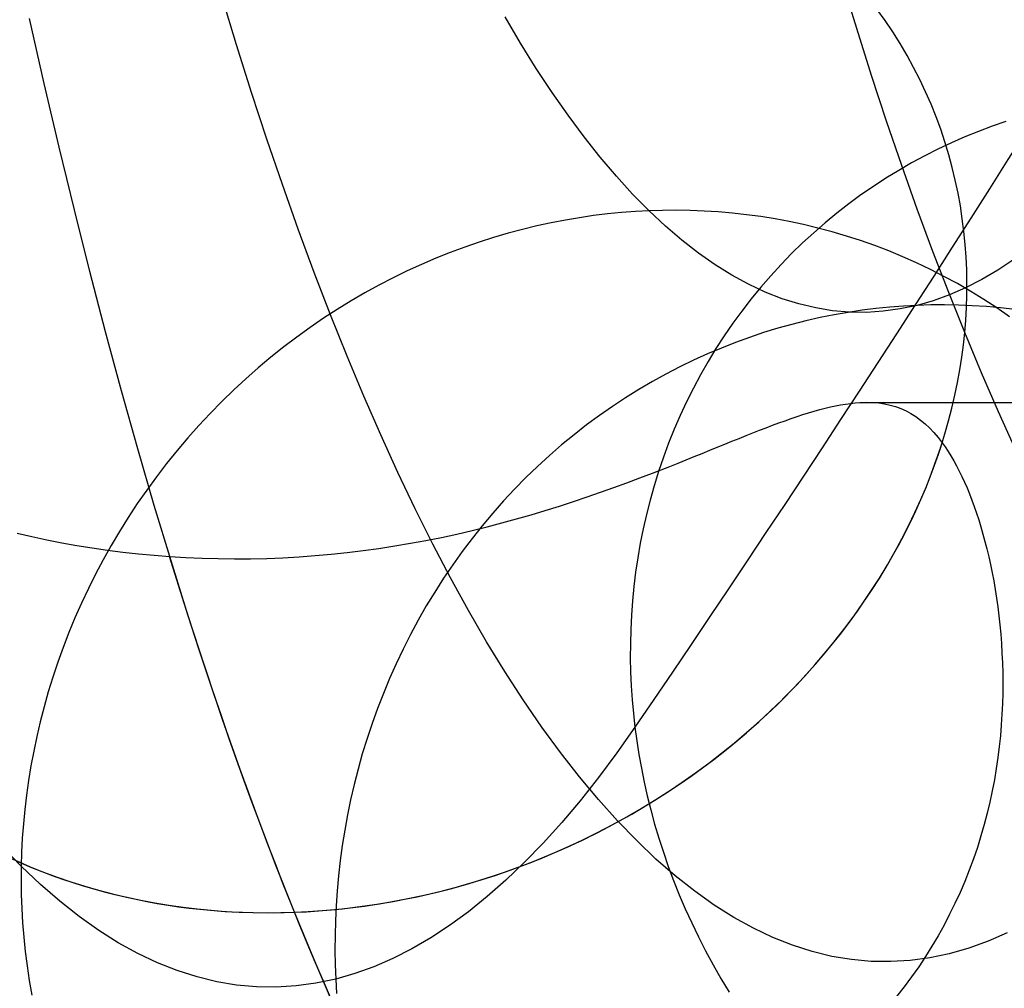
# Model space of a CAD drawing. Extents: x -37 to 483, y -973 to -253.
# Tile 4 of 197: x 37 to 58, y -958 to -938. Entities that reach past the tile are written whole.
import ezdxf

# ---------------------------------------------------------------- set-up
doc = ezdxf.new("R2010")
doc.units = 0
doc.layers.add('PREDEFINITO', color=7, linetype='CONTINUOUS')

msp = doc.modelspace()

# ---------------------------------------------------------------- linework, layer by layer
at = {"layer": 'PREDEFINITO'}
for p, q in [((54.519, -938.528, 127.096), (54.22, -937.55, 126.051)), ((41.857, -938.863, 129.445), (41.556, -937.874, 128.389)), ((47.657, -938.828, 152.469), (47.339, -938.29, 151.353)), ((55.096, -938.362, 138.946), (54.931, -938.131, 139.119)), ((37.931, -939.651, 112.873), (37.631, -938.325, 111.822)), ((55.254, -938.597, 138.772), (55.096, -938.362, 138.946)), ((54.822, -939.484, 128.157), (54.519, -938.528, 127.096)), ((55.404, -938.835, 138.598), (55.254, -938.597, 138.772)), ((42.165, -939.833, 130.521), (41.857, -938.863, 129.445)), ((47.977, -939.342, 153.595), (47.657, -938.828, 152.469)), ((55.546, -939.077, 138.423), (55.404, -938.835, 138.598)), ((55.68, -939.322, 138.248), (55.546, -939.077, 138.423)), ((48.3, -939.832, 154.73), (47.977, -939.342, 153.595)), ((55.129, -940.417, 129.232), (54.822, -939.484, 128.157)), ((55.806, -939.57, 138.074), (55.68, -939.322, 138.248)), ((38.235, -940.953, 113.944), (37.931, -939.651, 112.873)), ((55.925, -939.821, 137.9), (55.806, -939.57, 138.074)), ((42.477, -940.784, 131.615), (42.165, -939.833, 130.521)), ((48.625, -940.297, 155.873), (48.3, -939.832, 154.73)), ((56.035, -940.074, 137.726), (55.925, -939.821, 137.9)), ((56.137, -940.329, 137.552), (56.035, -940.074, 137.726)), ((48.952, -940.738, 157.024), (48.625, -940.297, 155.873)), ((55.44, -941.327, 130.323), (55.129, -940.417, 129.232)), ((56.232, -940.586, 137.38), (56.137, -940.329, 137.552)), ((57.282, -940.521, 200.801), (57.003, -940.627, 200.895)), ((57.562, -940.423, 200.71), (57.282, -940.521, 200.801)), ((56.318, -940.844, 137.208), (56.232, -940.586, 137.38)), ((57.003, -940.627, 200.895), (56.725, -940.741, 200.99)), ((42.794, -941.713, 132.729), (42.477, -940.784, 131.615)), ((49.281, -941.153, 158.183), (48.952, -940.738, 157.024)), ((56.45, -940.862, 201.086), (56.177, -940.991, 201.184)), ((56.397, -941.104, 137.037), (56.318, -940.844, 137.208)), ((56.725, -940.741, 200.99), (56.45, -940.862, 201.086)), ((38.546, -942.232, 115.036), (38.235, -940.953, 113.944)), ((56.177, -940.991, 201.184), (55.907, -941.128, 201.284)), ((56.468, -941.364, 136.867), (56.397, -941.104, 137.037)), ((49.611, -941.544, 159.349), (49.281, -941.153, 158.183)), ((55.639, -941.273, 201.385), (55.375, -941.425, 201.488)), ((55.755, -942.213, 131.427), (55.44, -941.327, 130.323)), ((55.907, -941.128, 201.284), (55.639, -941.273, 201.385)), ((55.375, -941.425, 201.488), (55.115, -941.585, 201.592)), ((56.531, -941.626, 136.699), (56.468, -941.364, 136.867)), ((43.117, -942.622, 133.862), (42.794, -941.713, 132.729)), ((49.944, -941.909, 160.522), (49.611, -941.544, 159.349)), ((55.115, -941.585, 201.592), (54.858, -941.752, 201.697)), ((56.586, -941.888, 136.532), (56.531, -941.626, 136.699)), ((50.278, -942.249, 161.701), (49.944, -941.909, 160.522)), ((54.605, -941.926, 201.803), (54.356, -942.108, 201.91)), ((54.858, -941.752, 201.697), (54.605, -941.926, 201.803)), ((56.634, -942.15, 136.367), (56.586, -941.888, 136.532)), ((54.356, -942.108, 201.91), (54.113, -942.297, 202.018)), ((38.862, -943.487, 116.148), (38.546, -942.232, 115.036)), ((49.433, -942.313, 161.875), (49.147, -942.348, 161.93)), ((49.717, -942.285, 161.818), (49.433, -942.313, 161.875)), ((49.999, -942.264, 161.761), (49.717, -942.285, 161.818)), ((50.278, -942.249, 161.701), (49.999, -942.264, 161.761)), ((50.556, -942.24, 161.641), (50.278, -942.249, 161.701)), ((50.613, -942.563, 162.887), (50.278, -942.249, 161.701)), ((50.837, -942.238, 161.578), (50.556, -942.24, 161.641)), ((51.121, -942.243, 161.512), (50.837, -942.238, 161.578)), ((51.406, -942.254, 161.445), (51.121, -942.243, 161.512)), ((51.692, -942.272, 161.375), (51.406, -942.254, 161.445)), ((51.98, -942.297, 161.303), (51.692, -942.272, 161.375)), ((52.27, -942.329, 161.229), (51.98, -942.297, 161.303)), ((52.56, -942.368, 161.153), (52.27, -942.329, 161.229)), ((54.113, -942.297, 202.018), (53.874, -942.493, 202.126)), ((56.074, -943.077, 132.546), (55.755, -942.213, 131.427)), ((56.674, -942.412, 136.203), (56.634, -942.15, 136.367)), ((48.279, -942.495, 162.087), (47.987, -942.558, 162.136)), ((48.57, -942.439, 162.036), (48.279, -942.495, 162.087)), ((48.86, -942.39, 161.984), (48.57, -942.439, 162.036)), ((49.147, -942.348, 161.93), (48.86, -942.39, 161.984)), ((52.851, -942.415, 161.074), (52.56, -942.368, 161.153)), ((53.142, -942.47, 160.994), (52.851, -942.415, 161.074)), ((53.434, -942.532, 160.911), (53.142, -942.47, 160.994)), ((53.726, -942.601, 160.826), (53.434, -942.532, 160.911)), ((53.874, -942.493, 202.126), (53.64, -942.696, 202.236)), ((56.707, -942.673, 136.042), (56.674, -942.412, 136.203)), ((43.444, -943.508, 135.012), (43.117, -942.622, 133.862)), ((47.399, -942.708, 162.228), (47.105, -942.795, 162.271)), ((47.693, -942.63, 162.183), (47.399, -942.708, 162.228)), ((47.987, -942.558, 162.136), (47.693, -942.63, 162.183)), ((50.95, -942.852, 164.079), (50.613, -942.563, 162.887)), ((53.64, -942.696, 202.236), (53.412, -942.906, 202.346)), ((54.017, -942.679, 160.739), (53.726, -942.601, 160.826)), ((54.307, -942.764, 160.65), (54.017, -942.679, 160.739)), ((56.732, -942.934, 135.882), (56.707, -942.673, 136.042)), ((46.81, -942.889, 162.313), (46.515, -942.991, 162.352)), ((47.105, -942.795, 162.271), (46.81, -942.889, 162.313)), ((51.288, -943.114, 165.276), (50.95, -942.852, 164.079)), ((53.412, -942.906, 202.346), (53.19, -943.122, 202.457)), ((54.597, -942.858, 160.559), (54.307, -942.764, 160.65)), ((54.886, -942.959, 160.467), (54.597, -942.858, 160.559)), ((56.751, -943.195, 135.724), (56.732, -942.934, 135.882)), ((46.221, -943.101, 162.389), (45.927, -943.218, 162.423)), ((46.515, -942.991, 162.352), (46.221, -943.101, 162.389)), ((51.627, -943.352, 166.477), (51.288, -943.114, 165.276)), ((53.19, -943.122, 202.457), (52.974, -943.345, 202.567)), ((55.172, -943.069, 160.372), (54.886, -942.959, 160.467)), ((55.458, -943.186, 160.276), (55.172, -943.069, 160.372)), ((56.396, -943.916, 133.678), (56.074, -943.077, 132.546)), ((45.927, -943.218, 162.423), (45.634, -943.344, 162.455)), ((55.741, -943.312, 160.178), (55.458, -943.186, 160.276)), ((56.021, -943.445, 160.078), (55.741, -943.312, 160.178)), ((56.763, -943.455, 135.568), (56.751, -943.195, 135.724)), ((57.726, -943.246, 188.211), (57.398, -943.461, 187.037)), ((39.183, -944.718, 117.279), (38.862, -943.487, 116.148)), ((43.777, -944.373, 136.18), (43.444, -943.508, 135.012)), ((45.343, -943.477, 162.485), (45.052, -943.619, 162.513)), ((45.634, -943.344, 162.455), (45.343, -943.477, 162.485)), ((51.968, -943.563, 167.684), (51.627, -943.352, 166.477)), ((52.974, -943.345, 202.567), (52.763, -943.574, 202.679)), ((56.299, -943.587, 159.977), (56.021, -943.445, 160.078)), ((56.767, -943.713, 135.415), (56.763, -943.455, 135.568)), ((57.398, -943.461, 187.037), (57.07, -943.652, 185.861)), ((45.052, -943.619, 162.513), (44.764, -943.768, 162.537)), ((52.309, -943.749, 168.895), (51.968, -943.563, 167.684)), ((52.763, -943.574, 202.679), (52.56, -943.808, 202.79)), ((56.574, -943.736, 159.874), (56.299, -943.587, 159.977)), ((56.845, -943.894, 159.77), (56.574, -943.736, 159.874)), ((57.07, -943.652, 185.861), (56.74, -943.82, 184.683)), ((56.766, -943.97, 135.264), (56.767, -943.713, 135.415)), ((44.478, -943.925, 162.56), (44.194, -944.09, 162.579)), ((44.764, -943.768, 162.537), (44.478, -943.925, 162.56)), ((52.651, -943.909, 170.109), (52.309, -943.749, 168.895)), ((52.56, -943.808, 202.79), (52.363, -944.049, 202.901)), ((52.994, -944.043, 171.327), (52.651, -943.909, 170.109)), ((56.722, -944.731, 134.824), (56.396, -943.916, 133.678)), ((56.74, -943.82, 184.683), (56.411, -943.964, 183.504)), ((57.113, -944.059, 159.665), (56.845, -943.894, 159.77)), ((44.194, -944.09, 162.579), (43.913, -944.263, 162.596)), ((52.363, -944.049, 202.901), (52.172, -944.295, 203.013)), ((53.338, -944.151, 172.548), (52.994, -944.043, 171.327)), ((56.081, -944.084, 182.324), (55.75, -944.179, 181.144)), ((56.411, -943.964, 183.504), (56.081, -944.084, 182.324)), ((56.757, -944.226, 135.115), (56.766, -943.97, 135.264)), ((57.377, -944.232, 159.559), (57.113, -944.059, 159.665)), ((43.913, -944.263, 162.596), (43.635, -944.443, 162.61)), ((52.172, -944.295, 203.013), (51.989, -944.546, 203.124)), ((53.682, -944.233, 173.771), (53.338, -944.151, 172.548)), ((54.026, -944.289, 174.997), (53.682, -944.233, 173.771)), ((54.371, -944.319, 176.224), (54.026, -944.289, 174.997)), ((54.343, -944.322, 181.465), (54.057, -944.372, 181.531)), ((54.628, -944.279, 181.4), (54.343, -944.322, 181.465)), ((54.716, -944.323, 177.453), (54.371, -944.319, 176.224)), ((54.911, -944.244, 181.335), (54.628, -944.279, 181.4)), ((55.061, -944.301, 178.683), (54.716, -944.323, 177.453)), ((55.193, -944.216, 181.271), (54.911, -944.244, 181.335)), ((55.406, -944.253, 179.913), (55.061, -944.301, 178.683)), ((55.472, -944.194, 181.207), (55.193, -944.216, 181.271)), ((55.75, -944.179, 181.144), (55.406, -944.253, 179.913)), ((55.75, -944.179, 181.144), (55.472, -944.194, 181.207)), ((56.028, -944.171, 181.08), (55.75, -944.179, 181.144)), ((56.309, -944.169, 181.016), (56.028, -944.171, 181.08)), ((56.593, -944.174, 180.952), (56.309, -944.169, 181.016)), ((56.878, -944.186, 180.887), (56.593, -944.174, 180.952)), ((56.743, -944.479, 134.968), (56.757, -944.226, 135.115)), ((57.166, -944.205, 180.821), (56.878, -944.186, 180.887)), ((57.456, -944.231, 180.755), (57.166, -944.205, 180.821)), ((57.637, -944.412, 159.451), (57.377, -944.232, 159.559)), ((57.747, -944.265, 180.689), (57.456, -944.231, 180.755)), ((43.635, -944.443, 162.61), (43.36, -944.631, 162.622)), ((44.114, -945.214, 137.366), (43.777, -944.373, 136.18)), ((53.482, -944.494, 181.662), (53.194, -944.567, 181.728)), ((53.77, -944.429, 181.596), (53.482, -944.494, 181.662)), ((54.057, -944.372, 181.531), (53.77, -944.429, 181.596)), ((56.722, -944.731, 134.824), (56.743, -944.479, 134.968)), ((39.51, -945.925, 118.429), (39.183, -944.718, 117.279)), ((43.36, -944.631, 162.622), (43.089, -944.826, 162.63)), ((51.989, -944.546, 203.124), (51.813, -944.802, 203.235)), ((52.617, -944.736, 181.86), (52.329, -944.833, 181.926)), ((52.906, -944.648, 181.794), (52.617, -944.736, 181.86)), ((53.194, -944.567, 181.728), (52.906, -944.648, 181.794)), ((56.695, -944.983, 134.682), (56.722, -944.731, 134.824)), ((57.065, -945.555, 136.033), (56.722, -944.731, 134.824)), ((43.089, -944.826, 162.63), (42.822, -945.028, 162.636)), ((51.813, -944.802, 203.235), (51.645, -945.063, 203.345)), ((52.042, -944.937, 181.992), (51.756, -945.05, 182.058)), ((52.329, -944.833, 181.926), (52.042, -944.937, 181.992)), ((42.822, -945.028, 162.636), (42.559, -945.238, 162.639)), ((51.756, -945.05, 182.058), (51.47, -945.17, 182.123)), ((51.645, -945.063, 203.345), (51.483, -945.328, 203.455)), ((56.662, -945.238, 134.539), (56.695, -944.983, 134.682)), ((42.559, -945.238, 162.639), (42.301, -945.454, 162.638)), ((44.455, -946.031, 138.569), (44.114, -945.214, 137.366)), ((51.186, -945.299, 182.188), (50.904, -945.436, 182.253)), ((51.47, -945.17, 182.123), (51.186, -945.299, 182.188)), ((51.483, -945.328, 203.455), (51.33, -945.597, 203.564)), ((56.622, -945.495, 134.397), (56.662, -945.238, 134.539)), ((42.301, -945.454, 162.638), (42.047, -945.677, 162.635)), ((50.904, -945.436, 182.253), (50.624, -945.581, 182.317)), ((56.575, -945.753, 134.255), (56.622, -945.495, 134.397)), ((42.047, -945.677, 162.635), (41.799, -945.906, 162.63)), ((50.346, -945.734, 182.381), (50.071, -945.896, 182.445)), ((50.624, -945.581, 182.317), (50.346, -945.734, 182.381)), ((51.33, -945.597, 203.564), (51.184, -945.87, 203.673)), ((57.413, -946.352, 137.255), (57.065, -945.555, 136.033)), ((39.841, -947.106, 119.599), (39.51, -945.925, 118.429)), ((41.799, -945.906, 162.63), (41.556, -946.142, 162.621)), ((50.071, -945.896, 182.445), (49.799, -946.065, 182.507)), ((51.184, -945.87, 203.673), (51.046, -946.146, 203.781)), ((56.521, -946.014, 134.113), (56.575, -945.753, 134.255)), ((41.556, -946.142, 162.621), (41.318, -946.384, 162.609)), ((44.802, -946.825, 139.788), (44.455, -946.031, 138.569)), ((49.799, -946.065, 182.507), (49.53, -946.242, 182.569)), ((51.046, -946.146, 203.781), (50.915, -946.426, 203.887)), ((56.46, -946.276, 133.972), (56.521, -946.014, 134.113)), ((49.53, -946.242, 182.569), (49.265, -946.427, 182.63)), ((53.536, -946.373, 127.481), (53.651, -946.339, 127.654)), ((53.651, -946.339, 127.654), (53.763, -946.308, 127.829)), ((53.763, -946.308, 127.829), (53.873, -946.279, 128.005)), ((53.873, -946.279, 128.005), (53.98, -946.253, 128.184)), ((53.98, -946.253, 128.184), (54.086, -946.231, 128.365)), ((54.086, -946.231, 128.365), (54.19, -946.211, 128.548)), ((54.19, -946.211, 128.548), (54.291, -946.194, 128.732)), ((54.291, -946.194, 128.732), (54.391, -946.18, 128.919)), ((54.391, -946.18, 128.919), (54.489, -946.17, 129.107)), ((54.489, -946.17, 129.107), (54.585, -946.163, 129.297)), ((54.585, -946.163, 129.297), (54.716, -946.159, 129.566)), ((54.585, -946.163, 129.297), (222.729, -946.163, 129.297)), ((54.716, -946.159, 129.566), (54.844, -946.162, 129.836)), ((54.844, -946.162, 129.836), (54.967, -946.172, 130.106)), ((54.967, -946.172, 130.106), (55.085, -946.19, 130.377)), ((55.085, -946.19, 130.377), (55.201, -946.215, 130.648)), ((55.201, -946.215, 130.648), (55.312, -946.247, 130.92)), ((55.312, -946.247, 130.92), (55.42, -946.287, 131.191)), ((55.42, -946.287, 131.191), (55.525, -946.334, 131.462)), ((55.525, -946.334, 131.462), (55.626, -946.388, 131.732)), ((56.392, -946.54, 133.831), (56.46, -946.276, 133.972)), ((57.763, -947.122, 138.491), (57.413, -946.352, 137.255)), ((41.318, -946.384, 162.609), (41.087, -946.632, 162.594)), ((49.265, -946.427, 182.63), (49.004, -946.62, 182.691)), ((50.915, -946.426, 203.887), (50.793, -946.708, 203.993)), ((52.93, -946.58, 126.647), (53.056, -946.534, 126.809)), ((53.056, -946.534, 126.809), (53.18, -946.491, 126.974)), ((53.18, -946.491, 126.974), (53.301, -946.449, 127.141)), ((53.301, -946.449, 127.141), (53.42, -946.41, 127.31)), ((53.42, -946.41, 127.31), (53.536, -946.373, 127.481)), ((55.626, -946.388, 131.732), (55.725, -946.45, 132.002)), ((55.725, -946.45, 132.002), (55.82, -946.52, 132.271)), ((55.82, -946.52, 132.271), (55.913, -946.597, 132.54)), ((56.316, -946.805, 133.692), (56.392, -946.54, 133.831)), ((41.087, -946.632, 162.594), (40.861, -946.886, 162.577)), ((49.004, -946.62, 182.691), (48.747, -946.82, 182.75)), ((50.793, -946.708, 203.993), (50.679, -946.993, 204.098)), ((52.398, -946.783, 126.017), (52.535, -946.73, 126.171)), ((52.535, -946.73, 126.171), (52.669, -946.678, 126.328)), ((52.669, -946.678, 126.328), (52.801, -946.628, 126.486)), ((52.801, -946.628, 126.486), (52.93, -946.58, 126.647)), ((55.913, -946.597, 132.54), (56.004, -946.682, 132.807)), ((56.004, -946.682, 132.807), (56.092, -946.775, 133.072)), ((40.861, -946.886, 162.577), (40.642, -947.144, 162.556)), ((45.152, -947.593, 141.023), (44.802, -946.825, 139.788)), ((48.747, -946.82, 182.75), (48.494, -947.028, 182.808)), ((51.823, -947.014, 125.424), (51.971, -946.954, 125.569)), ((51.971, -946.954, 125.569), (52.117, -946.895, 125.716)), ((52.117, -946.895, 125.716), (52.259, -946.839, 125.866)), ((52.259, -946.839, 125.866), (52.398, -946.783, 126.017)), ((56.092, -946.775, 133.072), (56.178, -946.875, 133.336)), ((56.178, -946.875, 133.336), (56.262, -946.984, 133.599)), ((56.233, -947.071, 133.554), (56.316, -946.805, 133.692)), ((40.178, -948.263, 120.786), (39.841, -947.106, 119.599)), ((40.642, -947.144, 162.556), (40.429, -947.408, 162.533)), ((48.494, -947.028, 182.808), (48.246, -947.243, 182.865)), ((50.679, -946.993, 204.098), (50.572, -947.281, 204.201)), ((51.361, -947.201, 125.002), (51.518, -947.138, 125.14)), ((51.518, -947.138, 125.14), (51.672, -947.075, 125.281)), ((51.672, -947.075, 125.281), (51.823, -947.014, 125.424)), ((56.143, -947.338, 133.416), (56.233, -947.071, 133.554)), ((56.186, -947.214, 133.48), (56.262, -946.984, 133.599)), ((56.262, -946.984, 133.599), (56.323, -947.07, 133.793)), ((56.323, -947.07, 133.793), (56.383, -947.16, 133.987)), ((48.246, -947.243, 182.865), (48.003, -947.466, 182.922)), ((50.572, -947.281, 204.201), (50.474, -947.57, 204.304)), ((50.87, -947.398, 124.602), (51.037, -947.332, 124.733)), ((51.037, -947.332, 124.733), (51.2, -947.266, 124.867)), ((51.2, -947.266, 124.867), (51.361, -947.201, 125.002)), ((56.045, -947.606, 133.28), (56.143, -947.338, 133.416)), ((56.105, -947.445, 133.362), (56.186, -947.214, 133.48)), ((56.383, -947.16, 133.987), (56.442, -947.254, 134.178)), ((56.442, -947.254, 134.178), (56.5, -947.352, 134.369)), ((56.5, -947.352, 134.369), (56.557, -947.455, 134.557)), ((40.429, -947.408, 162.533), (40.223, -947.677, 162.507)), ((48.003, -947.466, 182.922), (47.766, -947.695, 182.977)), ((50.35, -947.603, 124.224), (50.527, -947.534, 124.348)), ((50.527, -947.534, 124.348), (50.7, -947.466, 124.474)), ((50.7, -947.466, 124.474), (50.87, -947.398, 124.602)), ((56.018, -947.677, 133.245), (56.105, -947.445, 133.362)), ((56.557, -947.455, 134.557), (56.612, -947.561, 134.744)), ((40.223, -947.677, 162.507), (40.023, -947.95, 162.478)), ((45.506, -948.336, 142.273), (45.152, -947.593, 141.023)), ((47.766, -947.695, 182.977), (47.533, -947.931, 183.03)), ((49.828, -947.8, 123.887), (50.091, -947.702, 124.052)), ((50.091, -947.702, 124.052), (50.35, -947.603, 124.224)), ((50.474, -947.57, 204.304), (50.383, -947.861, 204.404)), ((55.926, -947.909, 133.129), (56.018, -947.677, 133.245)), ((55.94, -947.874, 133.146), (56.045, -947.606, 133.28)), ((56.612, -947.561, 134.744), (56.666, -947.672, 134.93)), ((56.666, -947.672, 134.93), (56.719, -947.787, 135.113)), ((40.023, -947.95, 162.478), (39.831, -948.227, 162.447)), ((47.533, -947.931, 183.03), (47.307, -948.173, 183.083)), ((49.289, -947.994, 123.577), (49.561, -947.898, 123.729)), ((49.561, -947.898, 123.729), (49.828, -947.8, 123.887)), ((50.383, -947.861, 204.404), (50.301, -948.153, 204.504)), ((55.827, -948.142, 133.013), (55.94, -947.874, 133.146)), ((55.828, -948.14, 133.014), (55.926, -947.909, 133.129)), ((56.719, -947.787, 135.113), (56.771, -947.906, 135.295)), ((56.771, -947.906, 135.295), (56.821, -948.029, 135.475)), ((48.733, -948.184, 123.294), (49.013, -948.09, 123.432)), ((49.013, -948.09, 123.432), (49.289, -947.994, 123.577)), ((50.301, -948.153, 204.504), (50.226, -948.447, 204.602)), ((55.706, -948.41, 132.882), (55.827, -948.142, 133.013)), ((55.724, -948.372, 132.901), (55.828, -948.14, 133.014)), ((56.821, -948.029, 135.475), (56.87, -948.156, 135.653)), ((56.87, -948.156, 135.653), (56.918, -948.287, 135.828)), ((39.831, -948.227, 162.447), (39.646, -948.508, 162.412)), ((40.52, -949.394, 121.992), (40.178, -948.263, 120.786)), ((45.865, -949.054, 143.539), (45.506, -948.336, 142.273)), ((47.307, -948.173, 183.083), (47.087, -948.422, 183.134)), ((48.161, -948.366, 123.037), (48.449, -948.276, 123.162)), ((48.449, -948.276, 123.162), (48.733, -948.184, 123.294)), ((56.918, -948.287, 135.828), (56.964, -948.421, 136.002)), ((39.646, -948.508, 162.412), (39.468, -948.793, 162.376)), ((47.087, -948.422, 183.134), (46.873, -948.677, 183.184)), ((47.274, -948.62, 122.7), (47.574, -948.538, 122.806)), ((47.574, -948.538, 122.806), (47.869, -948.453, 122.918)), ((47.869, -948.453, 122.918), (48.161, -948.366, 123.037)), ((50.226, -948.447, 204.602), (50.159, -948.741, 204.698)), ((55.578, -948.678, 132.753), (55.706, -948.41, 132.882)), ((55.614, -948.603, 132.789), (55.724, -948.372, 132.901)), ((56.964, -948.421, 136.002), (57.009, -948.56, 136.174)), ((57.009, -948.56, 136.174), (57.053, -948.703, 136.343)), ((46.873, -948.677, 183.184), (46.665, -948.937, 183.232)), ((46.665, -948.775, 122.507), (46.971, -948.699, 122.601)), ((46.971, -948.699, 122.601), (47.274, -948.62, 122.7)), ((50.159, -948.741, 204.698), (50.1, -949.036, 204.792)), ((55.442, -948.945, 132.626), (55.578, -948.678, 132.753)), ((55.499, -948.834, 132.678), (55.614, -948.603, 132.789)), ((57.053, -948.703, 136.343), (57.095, -948.849, 136.51)), ((37.377, -948.833, 122.437), (37.679, -948.901, 122.355)), ((37.679, -948.901, 122.355), (37.983, -948.965, 122.28)), ((37.983, -948.965, 122.28), (38.29, -949.025, 122.211)), ((39.468, -948.793, 162.376), (39.298, -949.081, 162.336)), ((45.724, -948.978, 122.265), (46.041, -948.915, 122.339)), ((46.041, -948.915, 122.339), (46.354, -948.847, 122.42)), ((46.354, -948.847, 122.42), (46.665, -948.775, 122.507)), ((46.665, -948.937, 183.232), (46.464, -949.203, 183.279)), ((55.298, -949.21, 132.502), (55.442, -948.945, 132.626)), ((55.378, -949.065, 132.57), (55.499, -948.834, 132.678)), ((57.095, -948.849, 136.51), (57.136, -948.999, 136.674)), ((38.29, -949.025, 122.211), (38.6, -949.079, 122.148)), ((38.6, -949.079, 122.148), (38.911, -949.13, 122.091)), ((38.911, -949.13, 122.091), (39.224, -949.175, 122.04)), ((39.298, -949.081, 162.336), (39.135, -949.372, 162.294)), ((44.442, -949.186, 122.028), (44.765, -949.141, 122.078)), ((44.765, -949.141, 122.078), (45.087, -949.091, 122.134)), ((45.087, -949.091, 122.134), (45.407, -949.037, 122.196)), ((45.407, -949.037, 122.196), (45.724, -948.978, 122.265)), ((46.227, -949.744, 144.819), (45.865, -949.054, 143.539)), ((50.1, -949.036, 204.792), (50.049, -949.331, 204.885)), ((55.251, -949.294, 132.463), (55.378, -949.065, 132.57)), ((57.136, -948.999, 136.674), (57.175, -949.153, 136.836)), ((57.175, -949.153, 136.836), (57.213, -949.311, 136.996)), ((39.224, -949.175, 122.04), (39.539, -949.215, 121.996)), ((39.539, -949.215, 121.996), (39.856, -949.25, 121.957)), ((39.856, -949.25, 121.957), (40.174, -949.281, 121.924)), ((40.174, -949.281, 121.924), (40.492, -949.306, 121.897)), ((40.492, -949.306, 121.897), (40.822, -949.326, 121.875)), ((40.822, -949.326, 121.875), (41.152, -949.341, 121.859)), ((41.152, -949.341, 121.859), (41.482, -949.35, 121.849)), ((41.482, -949.35, 121.849), (41.813, -949.354, 121.845)), ((41.813, -949.354, 121.845), (42.144, -949.352, 121.847)), ((42.144, -949.352, 121.847), (42.474, -949.344, 121.855)), ((42.474, -949.344, 121.855), (42.804, -949.331, 121.869)), ((42.804, -949.331, 121.869), (43.134, -949.313, 121.889)), ((43.134, -949.313, 121.889), (43.463, -949.289, 121.915)), ((43.463, -949.289, 121.915), (43.79, -949.26, 121.947)), ((43.79, -949.26, 121.947), (44.117, -949.225, 121.984)), ((44.117, -949.225, 121.984), (44.442, -949.186, 122.028)), ((46.464, -949.203, 183.279), (46.27, -949.474, 183.324)), ((50.049, -949.331, 204.885), (50.005, -949.625, 204.976)), ((55.118, -949.523, 132.358), (55.251, -949.294, 132.463)), ((55.146, -949.475, 132.379), (55.298, -949.21, 132.502)), ((57.213, -949.311, 136.996), (57.249, -949.472, 137.153)), ((39.135, -949.372, 162.294), (38.979, -949.666, 162.25)), ((40.866, -950.499, 123.216), (40.52, -949.394, 121.992)), ((46.27, -949.474, 183.324), (46.083, -949.751, 183.368)), ((54.98, -949.75, 132.254), (55.118, -949.523, 132.358)), ((54.987, -949.739, 132.26), (55.146, -949.475, 132.379)), ((57.249, -949.472, 137.153), (57.283, -949.638, 137.307)), ((38.979, -949.666, 162.25), (38.832, -949.962, 162.203)), ((46.083, -949.751, 183.368), (45.903, -950.031, 183.41)), ((46.594, -950.408, 146.113), (46.227, -949.744, 144.819)), ((50.005, -949.625, 204.976), (49.969, -949.92, 205.066)), ((54.821, -950, 132.143), (54.987, -949.739, 132.26)), ((54.836, -949.976, 132.153), (54.98, -949.75, 132.254)), ((57.283, -949.638, 137.307), (57.315, -949.806, 137.459)), ((38.832, -949.962, 162.203), (38.692, -950.259, 162.154)), ((49.969, -949.92, 205.066), (49.94, -950.213, 205.153)), ((57.315, -949.806, 137.459), (57.345, -949.979, 137.607)), ((45.903, -950.031, 183.41), (45.73, -950.316, 183.45)), ((54.646, -950.26, 132.029), (54.821, -950, 132.143)), ((54.686, -950.201, 132.054), (54.836, -949.976, 132.153)), ((57.345, -949.979, 137.607), (57.372, -950.155, 137.753)), ((57.372, -950.155, 137.753), (57.398, -950.334, 137.897)), ((38.692, -950.259, 162.154), (38.559, -950.559, 162.103)), ((45.73, -950.316, 183.45), (45.565, -950.606, 183.489)), ((49.94, -950.213, 205.153), (49.919, -950.506, 205.238)), ((54.465, -950.517, 131.918), (54.646, -950.26, 132.029)), ((54.531, -950.424, 131.958), (54.686, -950.201, 132.054)), ((57.398, -950.334, 137.897), (57.421, -950.516, 138.037)), ((38.559, -950.559, 162.103), (38.435, -950.86, 162.05)), ((41.217, -951.578, 124.457), (40.866, -950.499, 123.216)), ((46.963, -951.045, 147.419), (46.594, -950.408, 146.113)), ((49.919, -950.506, 205.238), (49.904, -950.798, 205.322)), ((54.276, -950.771, 131.81), (54.465, -950.517, 131.918)), ((54.371, -950.645, 131.863), (54.531, -950.424, 131.958)), ((57.421, -950.516, 138.037), (57.441, -950.702, 138.174)), ((45.565, -950.606, 183.489), (45.407, -950.898, 183.526)), ((54.08, -951.023, 131.706), (54.276, -950.771, 131.81)), ((54.205, -950.864, 131.771), (54.371, -950.645, 131.863)), ((57.441, -950.702, 138.174), (57.458, -950.891, 138.308)), ((38.435, -950.86, 162.05), (38.318, -951.162, 161.995)), ((45.407, -950.898, 183.526), (45.257, -951.195, 183.561)), ((49.904, -950.798, 205.322), (49.897, -951.088, 205.404)), ((54.033, -951.081, 131.682), (54.205, -950.864, 131.771)), ((57.458, -950.891, 138.308), (57.473, -951.083, 138.439)), ((38.318, -951.162, 161.995), (38.209, -951.465, 161.937)), ((47.336, -951.654, 148.739), (46.963, -951.045, 147.419)), ((49.897, -951.088, 205.404), (49.896, -951.377, 205.483)), ((53.856, -951.295, 131.595), (54.033, -951.081, 131.682)), ((53.876, -951.272, 131.605), (54.08, -951.023, 131.706)), ((57.473, -951.083, 138.439), (57.484, -951.278, 138.567)), ((45.257, -951.195, 183.561), (45.115, -951.494, 183.594)), ((49.896, -951.377, 205.483), (49.902, -951.664, 205.561)), ((53.666, -951.517, 131.507), (53.876, -951.272, 131.605)), ((53.675, -951.507, 131.511), (53.856, -951.295, 131.595)), ((57.484, -951.278, 138.567), (57.493, -951.477, 138.691)), ((38.209, -951.465, 161.937), (38.108, -951.768, 161.878)), ((41.573, -952.631, 125.715), (41.217, -951.578, 124.457)), ((45.115, -951.494, 183.594), (44.981, -951.796, 183.626)), ((53.449, -951.758, 131.413), (53.666, -951.517, 131.507)), ((53.488, -951.716, 131.429), (53.675, -951.507, 131.511)), ((57.493, -951.477, 138.691), (57.498, -951.678, 138.812)), ((38.108, -951.768, 161.878), (38.014, -952.072, 161.817)), ((47.712, -952.235, 150.071), (47.336, -951.654, 148.739)), ((49.902, -951.664, 205.561), (49.915, -951.949, 205.636)), ((53.226, -951.996, 131.323), (53.449, -951.758, 131.413)), ((53.296, -951.923, 131.351), (53.488, -951.716, 131.429)), ((57.498, -951.678, 138.812), (57.5, -951.887, 138.932)), ((44.981, -951.796, 183.626), (44.854, -952.1, 183.656)), ((49.915, -951.949, 205.636), (49.934, -952.231, 205.709)), ((53.099, -952.126, 131.275), (53.296, -951.923, 131.351)), ((57.5, -951.887, 138.932), (57.499, -952.099, 139.048)), ((38.014, -952.072, 161.817), (37.928, -952.375, 161.755)), ((44.854, -952.1, 183.656), (44.735, -952.406, 183.684)), ((52.898, -952.325, 131.202), (53.099, -952.126, 131.275)), ((52.996, -952.229, 131.237), (53.226, -951.996, 131.323)), ((57.499, -952.099, 139.048), (57.493, -952.312, 139.161)), ((37.928, -952.375, 161.755), (37.85, -952.678, 161.69)), ((48.092, -952.787, 151.414), (47.712, -952.235, 150.071)), ((49.934, -952.231, 205.709), (49.959, -952.512, 205.781)), ((52.692, -952.522, 131.133), (52.898, -952.325, 131.202)), ((52.76, -952.458, 131.155), (52.996, -952.229, 131.237)), ((57.493, -952.312, 139.161), (57.483, -952.528, 139.269)), ((44.735, -952.406, 183.684), (44.624, -952.715, 183.711)), ((49.959, -952.512, 205.781), (49.99, -952.789, 205.85)), ((52.482, -952.715, 131.066), (52.692, -952.522, 131.133)), ((52.518, -952.682, 131.077), (52.76, -952.458, 131.155)), ((57.483, -952.528, 139.269), (57.469, -952.746, 139.374)), ((37.85, -952.678, 161.69), (37.779, -952.98, 161.625)), ((41.934, -953.656, 126.99), (41.573, -952.631, 125.715)), ((44.624, -952.715, 183.711), (44.521, -953.024, 183.735)), ((52.267, -952.904, 131.002), (52.482, -952.715, 131.066)), ((52.27, -952.901, 131.003), (52.518, -952.682, 131.077)), ((57.469, -952.746, 139.374), (57.451, -952.966, 139.474)), ((37.779, -952.98, 161.625), (37.716, -953.281, 161.557)), ((48.474, -953.31, 152.768), (48.092, -952.787, 151.414)), ((49.99, -952.789, 205.85), (49.619, -953.317, 204.512)), ((49.99, -952.789, 205.85), (50.027, -953.067, 205.918)), ((52.017, -953.115, 130.934), (52.27, -952.901, 131.003)), ((52.049, -953.089, 130.942), (52.267, -952.904, 131.002)), ((57.451, -952.966, 139.474), (57.427, -953.188, 139.57)), ((44.521, -953.024, 183.735), (44.425, -953.335, 183.758)), ((50.027, -953.067, 205.918), (50.071, -953.346, 205.984)), ((51.759, -953.324, 130.869), (52.017, -953.115, 130.934)), ((51.826, -953.271, 130.885), (52.049, -953.089, 130.942)), ((37.716, -953.281, 161.557), (37.66, -953.582, 161.489)), ((44.425, -953.335, 183.758), (44.338, -953.646, 183.779)), ((48.858, -953.804, 154.132), (48.474, -953.31, 152.768)), ((49.619, -953.317, 204.512), (49.247, -953.818, 203.168)), ((50.071, -953.346, 205.984), (50.121, -953.628, 206.05)), ((51.496, -953.527, 130.808), (51.759, -953.324, 130.869)), ((51.6, -953.448, 130.831), (51.826, -953.271, 130.885)), ((57.427, -953.188, 139.57), (57.399, -953.411, 139.663)), ((37.66, -953.582, 161.489), (37.611, -953.88, 161.419)), ((51.228, -953.725, 130.751), (51.496, -953.527, 130.808)), ((51.37, -953.621, 130.781), (51.6, -953.448, 130.831)), ((57.399, -953.411, 139.663), (57.367, -953.636, 139.751)), ((42.298, -954.654, 128.28), (41.934, -953.656, 126.99)), ((44.338, -953.646, 183.779), (44.258, -953.958, 183.799)), ((50.121, -953.628, 206.05), (50.179, -953.911, 206.115)), ((50.9, -953.954, 130.69), (51.137, -953.789, 130.734)), ((50.955, -953.916, 130.7), (51.228, -953.725, 130.751)), ((51.137, -953.789, 130.734), (51.37, -953.621, 130.781)), ((57.367, -953.636, 139.751), (57.328, -953.863, 139.835)), ((37.611, -953.88, 161.419), (37.569, -954.177, 161.348)), ((44.258, -953.958, 183.799), (44.186, -954.271, 183.816)), ((49.246, -954.268, 155.505), (48.858, -953.804, 154.132)), ((49.247, -953.818, 203.168), (48.872, -954.291, 201.818)), ((50.179, -953.911, 206.115), (50.243, -954.195, 206.179)), ((50.661, -954.113, 130.649), (50.9, -953.954, 130.69)), ((50.679, -954.101, 130.652), (50.955, -953.916, 130.7)), ((57.328, -953.863, 139.835), (57.285, -954.09, 139.915)), ((37.569, -954.177, 161.348), (37.534, -954.472, 161.276)), ((50.399, -954.28, 130.609), (50.679, -954.101, 130.652)), ((50.419, -954.268, 130.612), (50.661, -954.113, 130.649)), ((57.285, -954.09, 139.915), (57.236, -954.319, 139.991)), ((44.186, -954.271, 183.816), (44.122, -954.583, 183.832)), ((48.872, -954.291, 201.818), (48.495, -954.738, 200.462)), ((49.635, -954.703, 156.887), (49.246, -954.268, 155.505)), ((50.115, -954.453, 130.571), (50.399, -954.28, 130.609)), ((50.174, -954.418, 130.579), (50.419, -954.268, 130.612)), ((50.243, -954.195, 206.179), (50.314, -954.481, 206.241)), ((57.236, -954.319, 139.991), (57.181, -954.549, 140.063)), ((37.534, -954.472, 161.276), (37.505, -954.765, 161.203)), ((44.122, -954.583, 183.832), (44.065, -954.894, 183.846)), ((49.677, -954.704, 130.522), (49.927, -954.563, 130.548)), ((49.828, -954.619, 130.537), (50.115, -954.453, 130.571)), ((49.927, -954.563, 130.548), (50.174, -954.418, 130.579)), ((50.314, -954.481, 206.241), (50.393, -954.768, 206.302)), ((57.181, -954.549, 140.063), (57.12, -954.78, 140.131)), ((37.505, -954.765, 161.203), (37.484, -955.056, 161.129)), ((42.668, -955.625, 129.587), (42.298, -954.654, 128.28)), ((48.495, -954.738, 200.462), (48.117, -955.157, 199.101)), ((49.246, -954.932, 130.484), (49.538, -954.779, 130.508)), ((49.426, -954.839, 130.498), (49.677, -954.704, 130.522)), ((49.538, -954.779, 130.508), (49.828, -954.619, 130.537)), ((50.026, -955.107, 158.278), (49.635, -954.703, 156.887)), ((50.393, -954.768, 206.302), (50.478, -955.056, 206.361)), ((57.12, -954.78, 140.131), (57.054, -955.011, 140.195)), ((44.065, -954.894, 183.846), (44.015, -955.205, 183.858)), ((48.917, -955.094, 130.461), (49.172, -954.969, 130.478)), ((48.952, -955.078, 130.463), (49.246, -954.932, 130.484)), ((49.172, -954.969, 130.478), (49.426, -954.839, 130.498)), ((37.484, -955.056, 161.129), (37.469, -955.344, 161.055)), ((48.117, -955.157, 199.101), (47.738, -955.548, 197.734)), ((48.655, -955.217, 130.448), (48.952, -955.078, 130.463)), ((48.661, -955.215, 130.448), (48.917, -955.094, 130.461)), ((50.42, -955.482, 159.675), (50.026, -955.107, 158.278)), ((50.478, -955.056, 206.361), (50.571, -955.345, 206.419)), ((57.054, -955.011, 140.195), (56.981, -955.244, 140.254)), ((37.46, -955.63, 160.98), (37.069, -955.227, 159.589)), ((37.469, -955.344, 161.055), (37.46, -955.63, 160.98)), ((44.015, -955.205, 183.858), (43.973, -955.515, 183.869)), ((48.058, -955.475, 130.43), (48.357, -955.35, 130.437)), ((48.145, -955.439, 130.431), (48.403, -955.329, 130.438)), ((48.357, -955.35, 130.437), (48.655, -955.217, 130.448)), ((48.403, -955.329, 130.438), (48.661, -955.215, 130.448)), ((50.571, -955.345, 206.419), (50.672, -955.634, 206.476)), ((56.981, -955.244, 140.254), (56.901, -955.477, 140.31)), ((37.263, -955.473, 132.851), (37.468, -955.565, 132.751)), ((37.37, -955.521, 132.798), (37.642, -955.639, 132.668)), ((37.468, -955.565, 132.751), (37.674, -955.652, 132.653)), ((43.973, -955.515, 183.869), (43.938, -955.824, 183.878)), ((47.738, -955.548, 197.734), (47.357, -955.912, 196.364)), ((47.456, -955.705, 130.429), (47.757, -955.593, 130.427)), ((47.625, -955.643, 130.427), (47.885, -955.544, 130.428)), ((47.757, -955.593, 130.427), (48.058, -955.475, 130.43)), ((47.885, -955.544, 130.428), (48.145, -955.439, 130.431)), ((50.815, -955.826, 161.08), (50.42, -955.482, 159.675)), ((56.901, -955.477, 140.31), (56.816, -955.709, 140.361)), ((37.46, -955.63, 160.98), (37.458, -955.915, 160.903)), ((37.853, -956.003, 162.377), (37.46, -955.63, 160.98)), ((37.642, -955.639, 132.668), (37.917, -955.749, 132.541)), ((37.674, -955.652, 132.653), (37.882, -955.735, 132.557)), ((37.882, -955.735, 132.557), (38.091, -955.815, 132.464)), ((37.917, -955.749, 132.541), (38.195, -955.852, 132.418)), ((43.041, -956.568, 130.91), (42.668, -955.625, 129.587)), ((47.104, -955.826, 130.436), (47.365, -955.737, 130.43)), ((47.155, -955.809, 130.435), (47.456, -955.705, 130.429)), ((47.365, -955.737, 130.43), (47.625, -955.643, 130.427)), ((50.672, -955.634, 206.476), (50.78, -955.922, 206.53)), ((56.816, -955.709, 140.361), (56.724, -955.938, 140.408)), ((37.458, -955.915, 160.903), (37.462, -956.203, 160.824)), ((38.091, -955.815, 132.464), (38.302, -955.89, 132.372)), ((38.195, -955.852, 132.418), (38.475, -955.949, 132.298)), ((38.302, -955.89, 132.372), (38.514, -955.961, 132.282)), ((38.475, -955.949, 132.298), (38.757, -956.038, 132.183)), ((38.514, -955.961, 132.282), (38.727, -956.028, 132.195)), ((43.938, -955.824, 183.878), (43.91, -956.132, 183.886)), ((46.251, -956.081, 130.478), (46.551, -955.997, 130.459)), ((46.322, -956.061, 130.473), (46.583, -955.988, 130.458)), ((46.551, -955.997, 130.459), (46.853, -955.907, 130.445)), ((46.583, -955.988, 130.458), (46.843, -955.91, 130.446)), ((46.843, -955.91, 130.446), (47.104, -955.826, 130.436)), ((46.853, -955.907, 130.445), (47.155, -955.809, 130.435)), ((47.357, -955.912, 196.364), (46.975, -956.248, 194.989)), ((50.78, -955.922, 206.53), (50.895, -956.211, 206.583)), ((51.211, -956.139, 162.49), (50.815, -955.826, 161.08)), ((56.724, -955.938, 140.408), (56.627, -956.165, 140.45)), ((38.248, -956.345, 163.782), (37.853, -956.003, 162.377)), ((38.727, -956.028, 132.195), (38.941, -956.092, 132.11)), ((38.757, -956.038, 132.183), (39.041, -956.12, 132.071)), ((38.941, -956.092, 132.11), (39.156, -956.151, 132.027)), ((39.041, -956.12, 132.071), (39.327, -956.195, 131.962)), ((39.156, -956.151, 132.027), (39.372, -956.206, 131.946)), ((39.327, -956.195, 131.962), (39.613, -956.263, 131.858)), ((43.91, -956.132, 183.886), (43.889, -956.437, 183.891)), ((45.545, -956.251, 130.535), (45.803, -956.193, 130.512)), ((45.651, -956.227, 130.525), (45.95, -956.157, 130.5)), ((45.803, -956.193, 130.512), (46.063, -956.129, 130.491)), ((45.95, -956.157, 130.5), (46.251, -956.081, 130.478)), ((46.063, -956.129, 130.491), (46.322, -956.061, 130.473)), ((51.609, -956.421, 163.906), (51.211, -956.139, 162.49)), ((56.627, -956.165, 140.45), (56.524, -956.389, 140.489)), ((37.462, -956.203, 160.824), (37.472, -956.492, 160.744)), ((38.645, -956.657, 165.193), (38.248, -956.345, 163.782)), ((39.372, -956.206, 131.946), (39.588, -956.257, 131.867)), ((39.588, -956.257, 131.867), (39.805, -956.304, 131.79)), ((39.613, -956.263, 131.858), (39.9, -956.324, 131.758)), ((39.805, -956.304, 131.79), (40.023, -956.348, 131.716)), ((39.9, -956.324, 131.758), (40.188, -956.378, 131.661)), ((40.023, -956.348, 131.716), (40.24, -956.387, 131.644)), ((40.188, -956.378, 131.661), (40.476, -956.426, 131.569)), ((40.24, -956.387, 131.644), (40.458, -956.423, 131.574)), ((44.469, -956.441, 130.664), (44.762, -956.398, 130.624)), ((44.523, -956.434, 130.656), (44.777, -956.395, 130.622)), ((44.762, -956.398, 130.624), (45.056, -956.347, 130.588)), ((44.777, -956.395, 130.622), (45.032, -956.352, 130.591)), ((45.032, -956.352, 130.591), (45.288, -956.304, 130.562)), ((45.056, -956.347, 130.588), (45.353, -956.291, 130.555)), ((45.288, -956.304, 130.562), (45.545, -956.251, 130.535)), ((45.353, -956.291, 130.555), (45.651, -956.227, 130.525)), ((46.975, -956.248, 194.989), (46.591, -956.557, 193.611)), ((50.895, -956.211, 206.583), (51.018, -956.499, 206.634)), ((56.524, -956.389, 140.489), (56.415, -956.611, 140.523)), ((37.472, -956.492, 160.744), (37.489, -956.783, 160.661)), ((40.458, -956.423, 131.574), (40.675, -956.455, 131.507)), ((40.476, -956.426, 131.569), (40.765, -956.466, 131.48)), ((40.675, -956.455, 131.507), (40.893, -956.483, 131.442)), ((40.765, -956.466, 131.48), (41.052, -956.501, 131.395)), ((40.893, -956.483, 131.442), (41.11, -956.507, 131.378)), ((41.052, -956.501, 131.395), (41.34, -956.529, 131.314)), ((41.11, -956.507, 131.378), (41.328, -956.528, 131.318)), ((41.328, -956.528, 131.318), (41.544, -956.545, 131.259)), ((41.34, -956.529, 131.314), (41.627, -956.55, 131.237)), ((41.544, -956.545, 131.259), (41.76, -956.558, 131.202)), ((41.627, -956.55, 131.237), (41.912, -956.566, 131.164)), ((41.76, -956.558, 131.202), (41.976, -956.568, 131.148)), ((41.912, -956.566, 131.164), (42.197, -956.575, 131.095)), ((41.976, -956.568, 131.148), (42.191, -956.575, 131.096)), ((42.191, -956.575, 131.096), (42.618, -956.578, 130.999)), ((42.197, -956.575, 131.095), (42.48, -956.578, 131.029)), ((42.48, -956.578, 131.029), (42.761, -956.576, 130.968)), ((42.618, -956.578, 130.999), (43.041, -956.568, 130.91)), ((42.761, -956.576, 130.968), (43.041, -956.568, 130.91)), ((43.041, -956.568, 130.91), (43.321, -956.555, 130.855)), ((43.041, -956.568, 130.91), (43.283, -956.557, 130.862)), ((43.434, -957.521, 132.304), (43.041, -956.568, 130.91)), ((43.283, -956.557, 130.862), (43.527, -956.541, 130.816)), ((43.321, -956.555, 130.855), (43.604, -956.535, 130.803)), ((43.527, -956.541, 130.816), (43.773, -956.521, 130.773)), ((43.604, -956.535, 130.803), (43.89, -956.51, 130.753)), ((43.773, -956.521, 130.773), (44.022, -956.497, 130.732)), ((43.889, -956.437, 183.891), (43.875, -956.741, 183.896)), ((43.89, -956.51, 130.753), (44.178, -956.479, 130.707)), ((44.022, -956.497, 130.732), (44.272, -956.467, 130.693)), ((44.178, -956.479, 130.707), (44.469, -956.441, 130.664)), ((44.272, -956.467, 130.693), (44.523, -956.434, 130.656)), ((46.591, -956.557, 193.611), (46.207, -956.838, 192.23)), ((51.018, -956.499, 206.634), (51.149, -956.787, 206.683)), ((52.008, -956.673, 165.326), (51.609, -956.421, 163.906)), ((37.489, -956.783, 160.661), (37.512, -957.076, 160.577)), ((39.043, -956.938, 166.609), (38.645, -956.657, 165.193)), ((43.875, -956.741, 183.896), (43.868, -957.043, 183.899)), ((51.149, -956.787, 206.683), (51.287, -957.073, 206.73)), ((52.408, -956.894, 166.75), (52.008, -956.673, 165.326)), ((56.415, -956.611, 140.523), (56.301, -956.831, 140.553)), ((39.442, -957.19, 168.031), (39.043, -956.938, 166.609)), ((46.207, -956.838, 192.23), (45.821, -957.09, 190.845)), ((52.808, -957.084, 168.177), (52.408, -956.894, 166.75)), ((56.301, -956.831, 140.553), (56.18, -957.048, 140.58)), ((57.592, -956.986, 185.283), (57.199, -957.158, 183.874)), ((37.512, -957.076, 160.577), (37.542, -957.37, 160.49)), ((39.842, -957.41, 169.459), (39.442, -957.19, 168.031)), ((43.868, -957.043, 183.899), (43.867, -957.342, 183.9)), ((45.821, -957.09, 190.845), (45.435, -957.315, 189.459)), ((51.287, -957.073, 206.73), (51.433, -957.358, 206.775)), ((53.209, -957.243, 169.606), (52.808, -957.084, 168.177)), ((56.18, -957.048, 140.58), (56.054, -957.262, 140.603)), ((57.199, -957.158, 183.874), (56.804, -957.301, 182.46)), ((37.542, -957.37, 160.49), (37.58, -957.665, 160.402)), ((43.867, -957.342, 183.9), (43.872, -957.639, 183.9)), ((45.435, -957.315, 189.459), (45.048, -957.512, 188.07)), ((51.433, -957.358, 206.775), (51.586, -957.641, 206.818)), ((53.61, -957.371, 171.037), (53.209, -957.243, 169.606)), ((54.011, -957.469, 172.469), (53.61, -957.371, 171.037)), ((56.054, -957.262, 140.603), (55.921, -957.473, 140.623)), ((56.804, -957.301, 182.46), (56.408, -957.415, 181.041)), ((40.244, -957.6, 170.89), (39.842, -957.41, 169.459)), ((40.646, -957.76, 172.326), (40.244, -957.6, 170.89)), ((43.832, -958.443, 133.714), (43.434, -957.521, 132.304)), ((45.048, -957.512, 188.07), (44.66, -957.68, 186.681)), ((54.412, -957.535, 173.902), (54.011, -957.469, 172.469)), ((54.813, -957.572, 175.333), (54.412, -957.535, 173.902)), ((55.213, -957.577, 176.764), (54.813, -957.572, 175.333)), ((55.612, -957.553, 178.192), (55.213, -957.577, 176.764)), ((56.011, -957.499, 179.618), (55.612, -957.553, 178.192)), ((55.921, -957.473, 140.623), (55.783, -957.681, 140.639)), ((56.408, -957.415, 181.041), (56.011, -957.499, 179.618)), ((37.58, -957.665, 160.402), (37.624, -957.961, 160.312)), ((41.05, -957.889, 173.765), (40.646, -957.76, 172.326)), ((43.872, -957.639, 183.9), (43.884, -957.932, 183.898)), ((44.66, -957.68, 186.681), (44.272, -957.821, 185.29)), ((51.586, -957.641, 206.818), (51.747, -957.923, 206.858)), ((55.783, -957.681, 140.639), (55.639, -957.886, 140.653)), ((37.624, -957.961, 160.312), (37.676, -958.258, 160.22)), ((41.454, -957.988, 175.207), (41.05, -957.889, 173.765)), ((41.858, -958.055, 176.652), (41.454, -957.988, 175.207)), ((43.884, -957.932, 183.898), (43.478, -958.019, 182.447)), ((44.272, -957.821, 185.29), (43.884, -957.932, 183.898)), ((43.884, -957.932, 183.898), (43.901, -958.226, 183.895)), ((51.747, -957.923, 206.858), (51.915, -958.202, 206.896)), ((55.639, -957.886, 140.653), (55.488, -958.088, 140.663)), ((42.263, -958.092, 178.099), (41.858, -958.055, 176.652)), ((42.668, -958.099, 179.547), (42.263, -958.092, 178.099)), ((43.073, -958.074, 180.997), (42.668, -958.099, 179.547)), ((43.478, -958.019, 182.447), (43.073, -958.074, 180.997)), ((55.488, -958.088, 140.663), (55.332, -958.287, 140.67))]:
    msp.add_line(p, q, dxfattribs=at)
at = {"layer": 'PREDEFINITO', "extrusion": (0.963019, 0.006181, -0.269363)}
msp.add_arc((146.048, -217.428, -13.196), 1179.344, 153.960362, 158.74746, dxfattribs=at)
at = {"layer": 'PREDEFINITO', "extrusion": (0.963171, 0.004316, -0.268854)}
msp.add_arc((-884.908, 184.847, 2.131), 86.591, 206.4831, 221.78233, dxfattribs=at)

doc.saveas('drawing.dxf')
